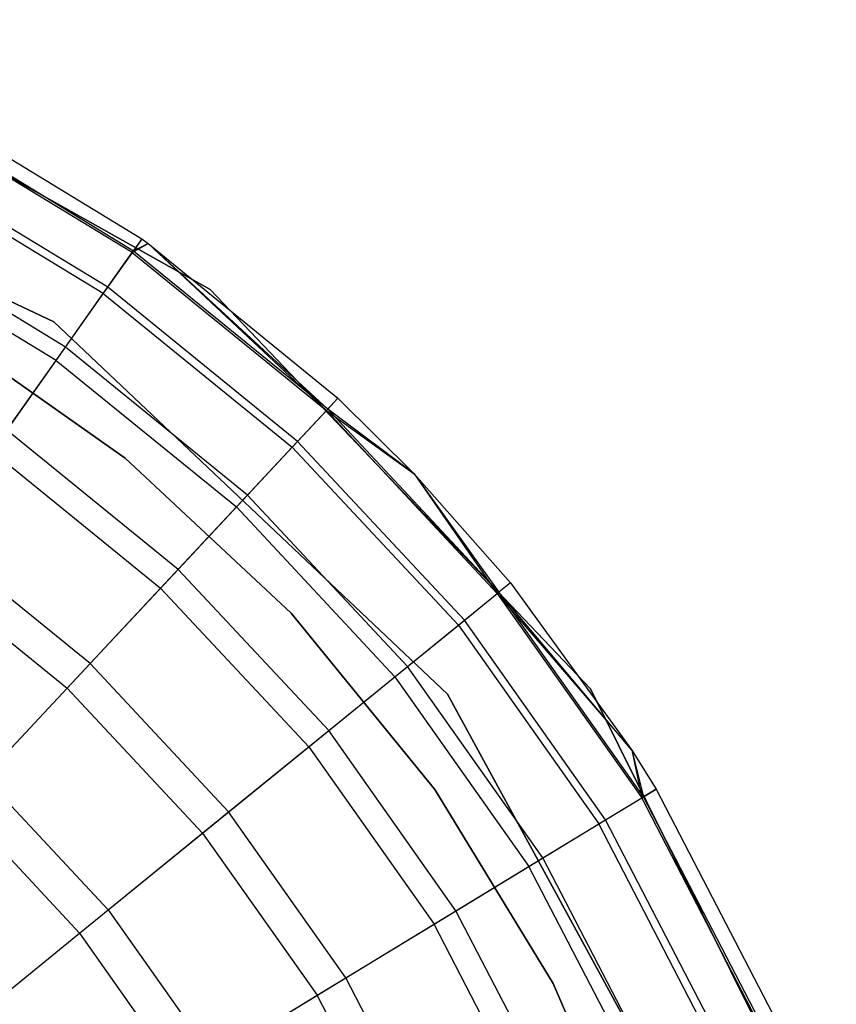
# Model space of a CAD drawing. Extents: x -28.1 to 0, y 0 to 28.1.
# Tile 63 of 215: x -13.823 to -13.606, y 0.69 to 0.952. Entities that reach past the tile are written whole.
import ezdxf

# ---------------------------------------------------------------- set-up
doc = ezdxf.new("R2010")
doc.units = 0
doc.header["$MEASUREMENT"] = 0
doc.layers.get('0').update_dxf_attribs({"color": 13, "linetype": 'CONTINUOUS'})

# ---------------------------------------------------------------- blocks, each defined once
blk = doc.blocks.new('ORTO_VIII_Z_ZAROWKA_OKAPO0')
at = {"color": 0}
for p, q in [((14.63768, 1.1417, 10.00781), (14.50972, 1.21343, 10.00781)), ((14.50972, 1.21343, 3.3149), (14.63768, 1.1417, 3.3149)), ((14.63768, 1.1417, 10.00781), (14.50972, 1.21343, 10.00781)), ((14.50972, 1.21343, 3.3149), (14.63768, 1.1417, 3.3149)), ((14.46593, 1.19493, 10.00781), (14.5961, 1.13308, 10.00781)), ((14.5961, 1.13308, 3.3149), (14.46593, 1.19493, 3.3149)), ((14.5961, 1.13308, 3.3149), (14.46593, 1.19493, 3.3149)), ((14.46593, 1.19493, 10.00781), (14.5961, 1.13308, 10.00781)), ((14.56217, 1.19003, 10.40345), (14.61956, 1.15513, 10.40345)), ((14.56217, 1.19003, 11.98237), (14.61956, 1.15513, 11.98237)), ((14.56217, 1.19003, 10.40345), (14.61956, 1.15513, 10.40345)), ((14.56217, 1.19003, 11.98237), (14.61956, 1.15513, 11.98237)), ((14.61728, 1.15191, 10.32419), (14.56035, 1.18653, 10.32419)), ((14.61728, 1.15191, 10.32419), (14.56035, 1.18653, 10.32419)), ((14.61697, 1.15147, 12.03365), (14.5601, 1.18605, 12.03365)), ((14.61697, 1.15147, 12.03365), (14.5601, 1.18605, 12.03365)), ((14.61049, 1.14229, 10.24572), (14.55493, 1.17607, 10.24572)), ((14.61049, 1.14229, 10.24572), (14.55493, 1.17607, 10.24572)), ((14.60929, 1.14058, 12.08336), (14.55397, 1.17422, 12.08336)), ((14.60929, 1.14058, 12.08336), (14.55397, 1.17422, 12.08336)), ((14.59924, 1.12635, 10.16879), (14.54596, 1.15875, 10.16879)), ((14.59924, 1.12635, 10.16879), (14.54596, 1.15875, 10.16879)), ((14.59674, 1.12281, 12.13001), (14.54397, 1.15491, 12.13001)), ((14.59674, 1.12281, 12.13001), (14.54397, 1.15491, 12.13001)), ((14.61956, 1.15513, 11.98237), (14.61697, 1.15147, 12.03365)), ((14.61956, 1.15513, 11.98237), (14.61697, 1.15147, 12.03365)), ((14.61956, 1.15513, 10.40345), (14.61728, 1.15191, 10.32419)), ((14.61956, 1.15513, 10.40345), (14.61728, 1.15191, 10.32419)), ((14.61956, 1.15513, 10.40345), (14.62122, 1.15395, 10.40345)), ((14.61956, 1.15513, 11.98237), (14.61956, 1.15513, 10.40345)), ((14.61956, 1.15513, 11.98237), (14.61956, 1.15513, 10.40345)), ((14.61956, 1.15513, 11.98237), (14.62122, 1.15395, 11.98237)), ((14.61956, 1.15513, 10.40345), (14.62122, 1.15395, 10.40345)), ((14.61956, 1.15513, 11.98237), (14.62122, 1.15395, 11.98237)), ((14.61697, 1.15147, 12.03365), (14.62122, 1.15395, 11.98237)), ((14.61697, 1.15147, 12.03365), (14.62122, 1.15395, 11.98237)), ((14.62122, 1.15395, 10.40345), (14.61728, 1.15191, 10.32419)), ((14.62122, 1.15395, 10.40345), (14.61728, 1.15191, 10.32419)), ((14.62122, 1.15395, 10.40345), (14.66897, 1.10986, 10.32419)), ((14.62122, 1.15395, 10.40345), (14.67166, 1.11274, 10.40345)), ((14.62122, 1.15395, 10.40345), (14.66897, 1.10986, 10.32419)), ((14.62122, 1.15395, 11.98237), (14.62122, 1.15395, 10.40345)), ((14.62122, 1.15395, 11.98237), (14.62122, 1.15395, 10.40345)), ((14.62122, 1.15395, 11.98237), (14.67166, 1.11274, 11.98237)), ((14.62122, 1.15395, 10.40345), (14.67166, 1.11274, 10.40345)), ((14.62122, 1.15395, 11.98237), (14.67166, 1.11274, 11.98237)), ((14.62122, 1.15395, 11.98237), (14.6686, 1.10946, 12.03365)), ((14.62122, 1.15395, 11.98237), (14.6686, 1.10946, 12.03365)), ((14.60929, 1.14058, 12.08336), (14.61697, 1.15147, 12.03365)), ((14.60929, 1.14058, 12.08336), (14.61697, 1.15147, 12.03365)), ((14.61049, 1.14229, 10.24572), (14.61728, 1.15191, 10.32419)), ((14.61049, 1.14229, 10.24572), (14.61728, 1.15191, 10.32419)), ((14.61697, 1.15147, 12.03365), (14.6686, 1.10946, 12.03365)), ((14.61697, 1.15147, 12.03365), (14.6686, 1.10946, 12.03365)), ((14.66897, 1.10986, 10.32419), (14.61728, 1.15191, 10.32419)), ((14.66897, 1.10986, 10.32419), (14.61728, 1.15191, 10.32419)), ((14.59924, 1.12635, 10.16879), (14.61049, 1.14229, 10.24572)), ((14.59924, 1.12635, 10.16879), (14.61049, 1.14229, 10.24572)), ((14.66093, 1.10125, 10.24572), (14.61049, 1.14229, 10.24572)), ((14.66093, 1.10125, 10.24572), (14.61049, 1.14229, 10.24572)), ((14.59674, 1.12281, 12.13001), (14.60929, 1.14058, 12.08336)), ((14.59674, 1.12281, 12.13001), (14.60929, 1.14058, 12.08336)), ((14.60929, 1.14058, 12.08336), (14.6595, 1.09973, 12.08336)), ((14.60929, 1.14058, 12.08336), (14.6595, 1.09973, 12.08336)), ((14.73882, 1.03544, 10.00781), (14.63768, 1.1417, 10.00781)), ((14.63768, 1.1417, 3.3149), (14.73882, 1.03544, 3.3149)), ((14.63768, 1.1417, 10.00781), (14.63768, 1.1417, 3.3149)), ((14.73882, 1.03544, 10.00781), (14.63768, 1.1417, 10.00781)), ((14.63768, 1.1417, 3.3149), (14.73882, 1.03544, 3.3149)), ((14.63768, 1.1417, 10.00781), (14.63768, 1.1417, 3.3149)), ((14.61506, 1.09683, 3.47238), (14.56565, 1.13166, 3.47238)), ((14.56565, 1.13166, 3.43301), (14.61506, 1.09683, 3.43301)), ((14.61506, 1.09683, 3.47238), (14.56565, 1.13166, 3.47238)), ((14.56565, 1.13166, 3.43301), (14.61506, 1.09683, 3.43301)), ((14.5961, 1.13308, 10.00781), (14.70078, 1.03403, 10.00781)), ((14.70078, 1.03403, 3.3149), (14.5961, 1.13308, 3.3149)), ((14.5961, 1.13308, 3.3149), (14.5961, 1.13308, 10.00781)), ((14.5961, 1.13308, 3.3149), (14.5961, 1.13308, 10.00781)), ((14.70078, 1.03403, 3.3149), (14.5961, 1.13308, 3.3149)), ((14.5961, 1.13308, 10.00781), (14.70078, 1.03403, 10.00781)), ((14.58365, 1.10426, 10.09418), (14.59924, 1.12635, 10.16879)), ((14.58365, 1.10426, 10.09418), (14.59924, 1.12635, 10.16879)), ((14.64762, 1.087, 10.16879), (14.59924, 1.12635, 10.16879)), ((14.64762, 1.087, 10.16879), (14.59924, 1.12635, 10.16879)), ((14.57972, 1.09869, 12.17217), (14.59674, 1.12281, 12.13001)), ((14.57972, 1.09869, 12.17217), (14.59674, 1.12281, 12.13001)), ((14.59674, 1.12281, 12.13001), (14.64466, 1.08383, 12.13001)), ((14.59674, 1.12281, 12.13001), (14.64466, 1.08383, 12.13001)), ((14.67166, 1.11274, 11.98237), (14.6686, 1.10946, 12.03365)), ((14.67166, 1.11274, 11.98237), (14.6686, 1.10946, 12.03365)), ((14.67166, 1.11274, 10.40345), (14.66897, 1.10986, 10.32419)), ((14.67166, 1.11274, 10.40345), (14.66897, 1.10986, 10.32419)), ((14.67166, 1.11274, 10.40345), (14.69192, 1.09268, 10.40345)), ((14.67166, 1.11274, 11.98237), (14.67166, 1.11274, 10.40345)), ((14.67166, 1.11274, 11.98237), (14.67166, 1.11274, 10.40345)), ((14.67166, 1.11274, 11.98237), (14.69192, 1.09268, 11.98237)), ((14.67166, 1.11274, 10.40345), (14.69192, 1.09268, 10.40345)), ((14.67166, 1.11274, 11.98237), (14.69192, 1.09268, 11.98237)), ((14.6595, 1.09973, 12.08336), (14.6686, 1.10946, 12.03365)), ((14.6595, 1.09973, 12.08336), (14.6686, 1.10946, 12.03365)), ((14.66093, 1.10125, 10.24572), (14.66897, 1.10986, 10.32419)), ((14.66093, 1.10125, 10.24572), (14.66897, 1.10986, 10.32419)), ((14.6686, 1.10946, 12.03365), (14.69192, 1.09268, 11.98237)), ((14.6686, 1.10946, 12.03365), (14.69192, 1.09268, 11.98237)), ((14.6686, 1.10946, 12.03365), (14.71402, 1.06082, 12.03365)), ((14.6686, 1.10946, 12.03365), (14.71402, 1.06082, 12.03365)), ((14.69192, 1.09268, 10.40345), (14.66897, 1.10986, 10.32419)), ((14.69192, 1.09268, 10.40345), (14.66897, 1.10986, 10.32419)), ((14.71445, 1.06117, 10.32419), (14.66897, 1.10986, 10.32419)), ((14.71445, 1.06117, 10.32419), (14.66897, 1.10986, 10.32419)), ((14.62916, 1.06724, 10.09418), (14.58365, 1.10426, 10.09418)), ((14.62916, 1.06724, 10.09418), (14.58365, 1.10426, 10.09418)), ((14.64762, 1.087, 10.16879), (14.66093, 1.10125, 10.24572)), ((14.64762, 1.087, 10.16879), (14.66093, 1.10125, 10.24572)), ((14.70531, 1.05373, 10.24572), (14.66093, 1.10125, 10.24572)), ((14.70531, 1.05373, 10.24572), (14.66093, 1.10125, 10.24572)), ((14.57972, 1.09869, 12.17217), (14.62451, 1.06226, 12.17217)), ((14.57972, 1.09869, 12.17217), (14.62451, 1.06226, 12.17217)), ((14.64466, 1.08383, 12.13001), (14.6595, 1.09973, 12.08336)), ((14.64466, 1.08383, 12.13001), (14.6595, 1.09973, 12.08336)), ((14.6595, 1.09973, 12.08336), (14.70369, 1.05242, 12.08336)), ((14.6595, 1.09973, 12.08336), (14.70369, 1.05242, 12.08336)), ((14.65926, 1.05559, 3.47238), (14.61506, 1.09683, 3.47238)), ((14.61506, 1.09683, 3.43301), (14.65926, 1.05559, 3.43301)), ((14.61506, 1.09683, 3.47238), (14.61506, 1.09683, 3.43301)), ((14.65926, 1.05559, 3.47238), (14.61506, 1.09683, 3.47238)), ((14.61506, 1.09683, 3.43301), (14.65926, 1.05559, 3.43301)), ((14.61506, 1.09683, 3.47238), (14.61506, 1.09683, 3.43301)), ((14.69192, 1.09268, 10.40345), (14.71445, 1.06117, 10.32419)), ((14.69192, 1.09268, 10.40345), (14.7175, 1.06365, 10.40345)), ((14.69192, 1.09268, 10.40345), (14.71445, 1.06117, 10.32419)), ((14.69192, 1.09268, 11.98237), (14.69192, 1.09268, 10.40345)), ((14.69192, 1.09268, 11.98237), (14.69192, 1.09268, 10.40345)), ((14.69192, 1.09268, 11.98237), (14.7175, 1.06365, 11.98237)), ((14.69192, 1.09268, 10.40345), (14.7175, 1.06365, 10.40345)), ((14.69192, 1.09268, 11.98237), (14.7175, 1.06365, 11.98237)), ((14.69192, 1.09268, 11.98237), (14.71402, 1.06082, 12.03365)), ((14.69192, 1.09268, 11.98237), (14.71402, 1.06082, 12.03365)), ((14.62916, 1.06724, 10.09418), (14.64762, 1.087, 10.16879)), ((14.62916, 1.06724, 10.09418), (14.64762, 1.087, 10.16879)), ((14.69018, 1.04142, 10.16879), (14.64762, 1.087, 10.16879)), ((14.69018, 1.04142, 10.16879), (14.64762, 1.087, 10.16879)), ((14.62451, 1.06226, 12.17217), (14.64466, 1.08383, 12.13001)), ((14.62451, 1.06226, 12.17217), (14.64466, 1.08383, 12.13001)), ((14.64466, 1.08383, 12.13001), (14.68682, 1.03869, 12.13001)), ((14.64466, 1.08383, 12.13001), (14.68682, 1.03869, 12.13001)), ((14.60575, 1.04217, 10.02262), (14.56387, 1.07624, 10.02262)), ((14.60575, 1.04217, 10.02262), (14.56387, 1.07624, 10.02262)), ((14.55873, 1.06896, 12.20857), (14.59966, 1.03566, 12.20857)), ((14.55873, 1.06896, 12.20857), (14.59966, 1.03566, 12.20857)), ((14.60575, 1.04217, 10.02262), (14.62916, 1.06724, 10.09418)), ((14.60575, 1.04217, 10.02262), (14.62916, 1.06724, 10.09418)), ((14.66921, 1.02436, 10.09418), (14.62916, 1.06724, 10.09418)), ((14.66921, 1.02436, 10.09418), (14.62916, 1.06724, 10.09418)), ((14.7175, 1.06365, 11.98237), (14.71402, 1.06082, 12.03365)), ((14.7175, 1.06365, 11.98237), (14.71402, 1.06082, 12.03365)), ((14.7175, 1.06365, 10.40345), (14.71445, 1.06117, 10.32419)), ((14.7175, 1.06365, 10.40345), (14.71445, 1.06117, 10.32419)), ((14.7175, 1.06365, 10.40345), (14.74976, 1.01914, 10.40345)), ((14.7175, 1.06365, 11.98237), (14.7175, 1.06365, 10.40345)), ((14.7175, 1.06365, 11.98237), (14.7175, 1.06365, 10.40345)), ((14.7175, 1.06365, 11.98237), (14.74976, 1.01914, 11.98237)), ((14.7175, 1.06365, 10.40345), (14.74976, 1.01914, 10.40345)), ((14.7175, 1.06365, 11.98237), (14.74976, 1.01914, 11.98237)), ((14.59966, 1.03566, 12.20857), (14.62451, 1.06226, 12.17217)), ((14.59966, 1.03566, 12.20857), (14.62451, 1.06226, 12.17217)), ((14.62451, 1.06226, 12.17217), (14.66392, 1.02006, 12.17217)), ((14.62451, 1.06226, 12.17217), (14.66392, 1.02006, 12.17217)), ((14.70369, 1.05242, 12.08336), (14.71402, 1.06082, 12.03365)), ((14.70369, 1.05242, 12.08336), (14.71402, 1.06082, 12.03365)), ((14.70531, 1.05373, 10.24572), (14.71445, 1.06117, 10.32419)), ((14.70531, 1.05373, 10.24572), (14.71445, 1.06117, 10.32419)), ((14.71402, 1.06082, 12.03365), (14.74976, 1.01914, 11.98237)), ((14.71402, 1.06082, 12.03365), (14.74976, 1.01914, 11.98237)), ((14.71402, 1.06082, 12.03365), (14.75241, 1.00645, 12.03365)), ((14.71402, 1.06082, 12.03365), (14.75241, 1.00645, 12.03365)), ((14.74976, 1.01914, 10.40345), (14.71445, 1.06117, 10.32419)), ((14.74976, 1.01914, 10.40345), (14.71445, 1.06117, 10.32419)), ((14.75287, 1.00673, 10.32419), (14.71445, 1.06117, 10.32419)), ((14.75287, 1.00673, 10.32419), (14.71445, 1.06117, 10.32419)), ((14.69744, 1.00873, 3.47238), (14.65926, 1.05559, 3.47238)), ((14.65926, 1.05559, 3.43301), (14.69744, 1.00873, 3.43301)), ((14.65926, 1.05559, 3.47238), (14.65926, 1.05559, 3.43301)), ((14.69744, 1.00873, 3.47238), (14.65926, 1.05559, 3.47238)), ((14.65926, 1.05559, 3.43301), (14.69744, 1.00873, 3.43301)), ((14.65926, 1.05559, 3.47238), (14.65926, 1.05559, 3.43301)), ((14.69018, 1.04142, 10.16879), (14.70531, 1.05373, 10.24572)), ((14.69018, 1.04142, 10.16879), (14.70531, 1.05373, 10.24572)), ((14.74281, 1.00061, 10.24572), (14.70531, 1.05373, 10.24572)), ((14.74281, 1.00061, 10.24572), (14.70531, 1.05373, 10.24572)), ((14.68682, 1.03869, 12.13001), (14.70369, 1.05242, 12.08336)), ((14.68682, 1.03869, 12.13001), (14.70369, 1.05242, 12.08336)), ((14.70369, 1.05242, 12.08336), (14.74102, 0.99953, 12.08336)), ((14.70369, 1.05242, 12.08336), (14.74102, 0.99953, 12.08336)), ((14.57761, 1.01204, 9.95481), (14.60575, 1.04217, 10.02262)), ((14.57761, 1.01204, 9.95481), (14.60575, 1.04217, 10.02262)), ((14.6426, 1.00271, 10.02262), (14.60575, 1.04217, 10.02262)), ((14.6426, 1.00271, 10.02262), (14.60575, 1.04217, 10.02262)), ((14.66921, 1.02436, 10.09418), (14.69018, 1.04142, 10.16879)), ((14.66921, 1.02436, 10.09418), (14.69018, 1.04142, 10.16879)), ((14.72614, 0.99048, 10.16879), (14.69018, 1.04142, 10.16879)), ((14.72614, 0.99048, 10.16879), (14.69018, 1.04142, 10.16879)), ((14.66392, 1.02006, 12.17217), (14.68682, 1.03869, 12.13001)), ((14.66392, 1.02006, 12.17217), (14.68682, 1.03869, 12.13001)), ((14.68682, 1.03869, 12.13001), (14.72244, 0.98823, 12.13001)), ((14.68682, 1.03869, 12.13001), (14.72244, 0.98823, 12.13001)), ((14.57089, 1.00484, 12.23809), (14.59966, 1.03566, 12.20857)), ((14.57089, 1.00484, 12.23809), (14.59966, 1.03566, 12.20857)), ((14.59966, 1.03566, 12.20857), (14.63568, 0.99709, 12.20857)), ((14.59966, 1.03566, 12.20857), (14.63568, 0.99709, 12.20857)), ((14.80414, 0.90409, 10.00781), (14.73882, 1.03544, 10.00781)), ((14.73882, 1.03544, 3.3149), (14.80414, 0.90409, 3.3149)), ((14.73882, 1.03544, 10.00781), (14.73882, 1.03544, 3.3149)), ((14.80414, 0.90409, 10.00781), (14.73882, 1.03544, 10.00781)), ((14.73882, 1.03544, 3.3149), (14.80414, 0.90409, 3.3149)), ((14.73882, 1.03544, 10.00781), (14.73882, 1.03544, 3.3149)), ((14.70078, 1.03403, 10.00781), (14.76974, 0.90748, 10.00781)), ((14.76974, 0.90748, 3.3149), (14.70078, 1.03403, 3.3149)), ((14.70078, 1.03403, 3.3149), (14.70078, 1.03403, 10.00781)), ((14.70078, 1.03403, 3.3149), (14.70078, 1.03403, 10.00781)), ((14.76974, 0.90748, 3.3149), (14.70078, 1.03403, 3.3149)), ((14.70078, 1.03403, 10.00781), (14.76974, 0.90748, 10.00781)), ((14.6426, 1.00271, 10.02262), (14.66921, 1.02436, 10.09418)), ((14.6426, 1.00271, 10.02262), (14.66921, 1.02436, 10.09418)), ((14.70304, 0.97643, 10.09418), (14.66921, 1.02436, 10.09418)), ((14.70304, 0.97643, 10.09418), (14.66921, 1.02436, 10.09418)), ((14.63568, 0.99709, 12.20857), (14.66392, 1.02006, 12.17217)), ((14.63568, 0.99709, 12.20857), (14.66392, 1.02006, 12.17217)), ((14.66392, 1.02006, 12.17217), (14.69721, 0.97289, 12.17217)), ((14.66392, 1.02006, 12.17217), (14.69721, 0.97289, 12.17217)), ((14.74976, 1.01914, 10.40345), (14.75287, 1.00673, 10.32419)), ((14.74976, 1.01914, 10.40345), (14.75624, 1.00878, 10.40345)), ((14.74976, 1.01914, 10.40345), (14.75287, 1.00673, 10.32419)), ((14.74976, 1.01914, 11.98237), (14.74976, 1.01914, 10.40345)), ((14.74976, 1.01914, 11.98237), (14.74976, 1.01914, 10.40345)), ((14.74976, 1.01914, 11.98237), (14.75624, 1.00878, 11.98237)), ((14.74976, 1.01914, 10.40345), (14.75624, 1.00878, 10.40345)), ((14.74976, 1.01914, 11.98237), (14.75624, 1.00878, 11.98237)), ((14.74976, 1.01914, 11.98237), (14.75241, 1.00645, 12.03365)), ((14.74976, 1.01914, 11.98237), (14.75241, 1.00645, 12.03365)), ((14.57761, 1.01204, 9.95481), (14.61061, 0.97669, 9.95481)), ((14.57761, 1.01204, 9.95481), (14.61061, 0.97669, 9.95481)), ((14.72888, 0.9571, 3.47238), (14.69744, 1.00873, 3.47238)), ((14.69744, 1.00873, 3.43301), (14.72888, 0.9571, 3.43301)), ((14.69744, 1.00873, 3.47238), (14.69744, 1.00873, 3.43301)), ((14.72888, 0.9571, 3.47238), (14.69744, 1.00873, 3.47238)), ((14.69744, 1.00873, 3.43301), (14.72888, 0.9571, 3.43301)), ((14.69744, 1.00873, 3.47238), (14.69744, 1.00873, 3.43301)), ((14.75241, 1.00645, 12.03365), (14.75624, 1.00878, 11.98237)), ((14.75241, 1.00645, 12.03365), (14.75624, 1.00878, 11.98237)), ((14.75624, 1.00878, 10.40345), (14.75287, 1.00673, 10.32419)), ((14.75624, 1.00878, 10.40345), (14.75287, 1.00673, 10.32419)), ((14.75624, 1.00878, 10.40345), (14.78714, 0.94914, 10.40345)), ((14.75624, 1.00878, 11.98237), (14.75624, 1.00878, 10.40345)), ((14.75624, 1.00878, 11.98237), (14.75624, 1.00878, 10.40345)), ((14.75624, 1.00878, 11.98237), (14.78714, 0.94914, 11.98237)), ((14.75624, 1.00878, 10.40345), (14.78714, 0.94914, 10.40345)), ((14.75624, 1.00878, 11.98237), (14.78714, 0.94914, 11.98237)), ((14.74102, 0.99953, 12.08336), (14.75241, 1.00645, 12.03365)), ((14.74102, 0.99953, 12.08336), (14.75241, 1.00645, 12.03365)), ((14.74281, 1.00061, 10.24572), (14.75287, 1.00673, 10.32419)), ((14.74281, 1.00061, 10.24572), (14.75287, 1.00673, 10.32419)), ((14.78302, 0.94736, 12.03365), (14.75241, 1.00645, 12.03365)), ((14.78302, 0.94736, 12.03365), (14.75241, 1.00645, 12.03365)), ((14.78353, 0.94757, 10.32419), (14.75287, 1.00673, 10.32419)), ((14.78353, 0.94757, 10.32419), (14.75287, 1.00673, 10.32419)), ((14.57089, 1.00484, 12.23809), (14.60298, 0.97048, 12.23809)), ((14.57089, 1.00484, 12.23809), (14.60298, 0.97048, 12.23809)), ((14.61061, 0.97669, 9.95481), (14.6426, 1.00271, 10.02262)), ((14.61061, 0.97669, 9.95481), (14.6426, 1.00271, 10.02262)), ((14.67373, 0.95861, 10.02262), (14.6426, 1.00271, 10.02262)), ((14.67373, 0.95861, 10.02262), (14.6426, 1.00271, 10.02262)), ((14.72614, 0.99048, 10.16879), (14.74281, 1.00061, 10.24572)), ((14.72614, 0.99048, 10.16879), (14.74281, 1.00061, 10.24572)), ((14.77272, 0.94288, 10.24572), (14.74281, 1.00061, 10.24572)), ((14.77272, 0.94288, 10.24572), (14.74281, 1.00061, 10.24572)), ((14.72244, 0.98823, 12.13001), (14.74102, 0.99953, 12.08336)), ((14.72244, 0.98823, 12.13001), (14.74102, 0.99953, 12.08336)), ((14.77081, 0.94205, 12.08336), (14.74102, 0.99953, 12.08336)), ((14.77081, 0.94205, 12.08336), (14.74102, 0.99953, 12.08336)), ((14.60298, 0.97048, 12.23809), (14.63568, 0.99709, 12.20857)), ((14.60298, 0.97048, 12.23809), (14.63568, 0.99709, 12.20857)), ((14.63568, 0.99709, 12.20857), (14.66612, 0.95398, 12.20857)), ((14.63568, 0.99709, 12.20857), (14.66612, 0.95398, 12.20857)), ((14.70304, 0.97643, 10.09418), (14.72614, 0.99048, 10.16879)), ((14.70304, 0.97643, 10.09418), (14.72614, 0.99048, 10.16879)), ((14.75483, 0.93511, 10.16879), (14.72614, 0.99048, 10.16879)), ((14.75483, 0.93511, 10.16879), (14.72614, 0.99048, 10.16879)), ((14.69721, 0.97289, 12.17217), (14.72244, 0.98823, 12.13001)), ((14.69721, 0.97289, 12.17217), (14.72244, 0.98823, 12.13001)), ((14.75086, 0.93338, 12.13001), (14.72244, 0.98823, 12.13001)), ((14.75086, 0.93338, 12.13001), (14.72244, 0.98823, 12.13001)), ((14.61061, 0.97669, 9.95481), (14.6385, 0.93718, 9.95481)), ((14.61061, 0.97669, 9.95481), (14.6385, 0.93718, 9.95481)), ((14.67373, 0.95861, 10.02262), (14.70304, 0.97643, 10.09418)), ((14.67373, 0.95861, 10.02262), (14.70304, 0.97643, 10.09418)), ((14.73003, 0.92434, 10.09418), (14.70304, 0.97643, 10.09418)), ((14.73003, 0.92434, 10.09418), (14.70304, 0.97643, 10.09418)), ((14.66612, 0.95398, 12.20857), (14.69721, 0.97289, 12.17217)), ((14.66612, 0.95398, 12.20857), (14.69721, 0.97289, 12.17217)), ((14.72378, 0.92162, 12.17217), (14.69721, 0.97289, 12.17217)), ((14.72378, 0.92162, 12.17217), (14.69721, 0.97289, 12.17217)), ((14.56679, 0.94104, 12.25984), (14.60298, 0.97048, 12.23809)), ((14.56679, 0.94104, 12.25984), (14.60298, 0.97048, 12.23809)), ((14.60298, 0.97048, 12.23809), (14.63009, 0.93207, 12.23809)), ((14.60298, 0.97048, 12.23809), (14.63009, 0.93207, 12.23809)), ((14.6385, 0.93718, 9.95481), (14.67373, 0.95861, 10.02262)), ((14.6385, 0.93718, 9.95481), (14.67373, 0.95861, 10.02262)), ((14.69857, 0.91067, 10.02262), (14.67373, 0.95861, 10.02262)), ((14.69857, 0.91067, 10.02262), (14.67373, 0.95861, 10.02262)), ((14.753, 0.90166, 3.47238), (14.72888, 0.9571, 3.47238)), ((14.72888, 0.9571, 3.43301), (14.753, 0.90166, 3.43301)), ((14.72888, 0.9571, 3.47238), (14.72888, 0.9571, 3.43301)), ((14.753, 0.90166, 3.47238), (14.72888, 0.9571, 3.47238)), ((14.72888, 0.9571, 3.43301), (14.753, 0.90166, 3.43301)), ((14.72888, 0.9571, 3.47238), (14.72888, 0.9571, 3.43301)), ((14.63009, 0.93207, 12.23809), (14.66612, 0.95398, 12.20857)), ((14.63009, 0.93207, 12.23809), (14.66612, 0.95398, 12.20857)), ((14.6904, 0.90712, 12.20857), (14.66612, 0.95398, 12.20857)), ((14.6904, 0.90712, 12.20857), (14.66612, 0.95398, 12.20857))]:
    blk.add_line(p, q, dxfattribs=at)

msp = doc.modelspace()

# ---------------------------------------------------------------- block references
at = {"color": 0}
msp.add_blockref('ORTO_VIII_Z_ZAROWKA_OKAPO0', (-28.41, -0.26151, -0.64167), dxfattribs=at)

doc.saveas('drawing.dxf')
